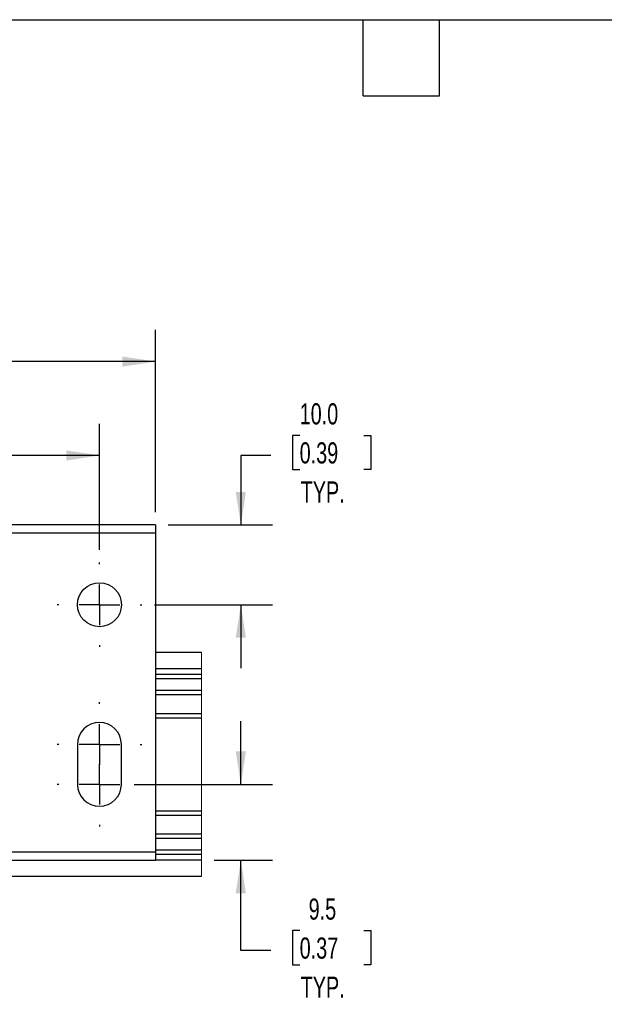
# Model space of a CAD drawing. Header units: millimetres. Extents: x 16 to 683, y 16 to 524.
# Tile 8 of 14: x 254 to 400, y 277 to 524. Entities that reach past the tile are written whole.
import ezdxf

# ---------------------------------------------------------------- set-up
doc = ezdxf.new("R2010")
doc.units = ezdxf.units.MM
doc.header["$LTSCALE"] = 2.5
doc.linetypes.add('CENTERX2', pattern=[20.32, 12.7, -2.54, 2.54, -2.54])
doc.layers.add('CENTER', color=40, linetype='CENTERX2')
doc.layers.add('DIMENSIONS', color=140, linetype='Continuous', lineweight=25)
doc.layers.add('TEXT', color=140, linetype='Continuous', lineweight=25)
doc.styles.add('SLDTEXTSTYLE0', font='TXT', dxfattribs={"width": 0.7})
doc.dimstyles.new('SLDDIMSTYLE3', dxfattribs={"dimtxt": 5.39502, "dimasz": 8.255, "dimexe": 0, "dimexo": 0.0625, "dimgap": 1.348755, "dimtad": 0, "dimtih": 1, "dimtoh": 1, "dimlfac": 0.5, "dimrnd": 1e-09, "dimzin": 4, "dimdsep": 46, "dimtxsty": 'SLDTEXTSTYLE0', "dimsah": 1, "dimcen": 0.09, "dimadec": 0, "dimazin": 1, "dimtfac": 1, "dimtmove": 0, "dimatfit": 0, "dimfxl": 0, "dimfrac": 2, "dimtolj": 1, "dimtzin": 12, "dimarcsym": 0})
doc.dimstyles.new('SLDDIMSTYLE4', dxfattribs={"dimtxt": 5.39502, "dimasz": 8.255, "dimexe": 0, "dimexo": 0.0625, "dimgap": 1.348755, "dimtad": 0, "dimtih": 1, "dimtoh": 1, "dimlfac": 0.5, "dimrnd": 1e-09, "dimzin": 12, "dimdsep": 46, "dimtxsty": 'SLDTEXTSTYLE0', "dimsah": 1, "dimcen": 0.09, "dimadec": 0, "dimazin": 3, "dimtfac": 1, "dimtmove": 0, "dimatfit": 0, "dimfxl": 0, "dimfrac": 2, "dimtolj": 1, "dimtzin": 12, "dimarcsym": 0})
doc.dimstyles.new('SLDDIMSTYLE5', dxfattribs={"dimtxt": 5.39502, "dimasz": 8.255, "dimexe": 0, "dimexo": 0.0625, "dimgap": 1.348755, "dimtad": 0, "dimtih": 1, "dimtoh": 1, "dimlfac": 0.5, "dimrnd": 1e-09, "dimzin": 4, "dimdsep": 46, "dimtxsty": 'SLDTEXTSTYLE0', "dimsah": 1, "dimcen": 0.09, "dimadec": 0, "dimazin": 1, "dimtfac": 1, "dimtofl": 0, "dimtmove": 0, "dimatfit": 3, "dimfxl": 0, "dimfrac": 2, "dimtolj": 1, "dimtzin": 12, "dimarcsym": 0})

# ---------------------------------------------------------------- blocks, each defined once
blk = doc.blocks.new('_D_5')
at = {"layer": 'DIMENSIONS'}
for p, q in [((323.8, 419.75), (321.99, 419.75)), ((321.99, 419.75), (321.99, 411.18)), ((339.83, 419.75), (341.65, 419.75)), ((341.65, 419.75), (341.65, 411.18)), ((316.56, 414.71), (309.07, 414.71)), ((309.07, 414.71), (309.07, 397.32)), ((321.99, 411.18), (323.8, 411.18)), ((341.65, 411.18), (339.83, 411.18)), ((290.86, 397.32), (317.01, 397.32)), ((287.44, 377.32), (317.01, 377.32)), ((309.07, 377.32), (309.07, 361.44))]:
    blk.add_line(p, q, dxfattribs=at)
for points in [[(309.07, 397.32), (310.34, 405.57), (307.8, 405.57)], [(309.07, 377.32), (307.8, 369.06), (310.34, 369.06)]]:
    blk.add_solid(points, dxfattribs=at)
at = {"layer": 'DIMENSIONS', "char_height": 5.292, "attachment_point": 1, "style": 'SLDTEXTSTYLE0'}
for s, insert in [('10.0', (323.8, 427.78)), ('0.39', (323.8, 418)), ('TYP.', (324.06, 408.22))]:
    blk.add_mtext(s, dxfattribs=dict(at, insert=insert))
blk = doc.blocks.new('_D_6')
at = {"layer": 'DIMENSIONS'}
for p, q in [((309.07, 332.32), (309.07, 348.19)), ((282.36, 332.32), (317.01, 332.32)), ((302.41, 313.32), (317.01, 313.32)), ((309.07, 290.66), (309.07, 313.32)), ((323.8, 295.7), (321.99, 295.7)), ((321.99, 295.7), (321.99, 287.13)), ((339.83, 295.7), (341.65, 295.7)), ((341.65, 295.7), (341.65, 287.13)), ((316.56, 290.66), (309.07, 290.66)), ((321.99, 287.13), (323.8, 287.13)), ((341.65, 287.13), (339.83, 287.13))]:
    blk.add_line(p, q, dxfattribs=at)
for points in [[(309.07, 332.32), (310.34, 340.57), (307.8, 340.57)], [(309.07, 313.32), (307.8, 305.06), (310.34, 305.06)]]:
    blk.add_solid(points, dxfattribs=at)
at = {"layer": 'DIMENSIONS', "char_height": 5.292, "attachment_point": 1, "style": 'SLDTEXTSTYLE0'}
for s, insert in [('9.5', (326.05, 303.73)), ('0.37', (323.8, 293.95)), ('TYP.', (324.06, 284.17))]:
    blk.add_mtext(s, dxfattribs=dict(at, insert=insert))
blk = doc.blocks.new('_D_7')
at = {"layer": 'DIMENSIONS'}
for p, q in [((141.69, 391.07), (141.69, 422.64)), ((273.69, 391.07), (273.69, 422.64)), ((141.69, 414.71), (193.88, 414.71)), ((201.19, 414.71), (199.38, 414.71)), ((199.38, 414.71), (199.38, 406.13)), ((217.22, 414.71), (219.03, 414.71)), ((219.03, 414.71), (219.03, 406.13)), ((273.69, 414.71), (224.53, 414.71)), ((199.38, 406.13), (201.19, 406.13)), ((219.03, 406.13), (217.22, 406.13))]:
    blk.add_line(p, q, dxfattribs=at)
for points in [[(141.69, 414.71), (149.94, 413.44), (149.94, 415.98)], [(273.69, 414.71), (265.43, 415.98), (265.43, 413.44)]]:
    blk.add_solid(points, dxfattribs=at)
at = {"layer": 'DIMENSIONS', "char_height": 5.292, "attachment_point": 1, "style": 'SLDTEXTSTYLE0'}
for s, insert in [('66.0', (201.19, 422.74)), ('2.60', (201.19, 412.95))]:
    blk.add_mtext(s, dxfattribs=dict(at, insert=insert))
blk = doc.blocks.new('_D_8')
at = {"layer": 'DIMENSIONS'}
for p, q in [((127.69, 400.49), (127.69, 446.17)), ((287.69, 400.49), (287.69, 446.17)), ((127.69, 438.23), (193.88, 438.23)), ((201.19, 438.23), (199.38, 438.23)), ((199.38, 438.23), (199.38, 429.66)), ((217.22, 438.23), (219.03, 438.23)), ((219.03, 438.23), (219.03, 429.66)), ((287.69, 438.23), (224.53, 438.23)), ((199.38, 429.66), (201.19, 429.66)), ((219.03, 429.66), (217.22, 429.66))]:
    blk.add_line(p, q, dxfattribs=at)
for points in [[(127.69, 438.23), (135.94, 436.96), (135.94, 439.5)], [(287.69, 438.23), (279.43, 439.5), (279.43, 436.96)]]:
    blk.add_solid(points, dxfattribs=at)
at = {"layer": 'DIMENSIONS', "char_height": 5.292, "attachment_point": 1, "style": 'SLDTEXTSTYLE0'}
for s, insert in [('80.0', (201.19, 446.26)), ('3.15', (201.19, 436.48))]:
    blk.add_mtext(s, dxfattribs=dict(at, insert=insert))
blk = doc.blocks.new('SW_CENTERMARKSYMBOL_0')
at = {"layer": 'CENTER', "color": 0}
for p, q in [((0, 10.16), (0, 10.58)), ((0, 0), (0, 5.08)), ((-10.16, 0), (-10.58, 0)), ((0, 0), (-5.08, 0)), ((0, 0), (0, -5.08)), ((0, 0), (5.08, 0)), ((10.16, 0), (10.58, 0)), ((0, -10.16), (0, -10.58))]:
    blk.add_line(p, q, dxfattribs=at)
blk = doc.blocks.new('SW_CENTERMARKSYMBOL_1')
at = {"layer": 'CENTER', "color": 0}
for p, q in [((0, 10.16), (0, 10.58)), ((0, 0), (0, 5.08)), ((-10.16, 0), (-10.58, 0)), ((0, 0), (-5.08, 0)), ((0, 0), (0, -5.08)), ((0, 0), (5.08, 0)), ((10.16, 0), (10.58, 0)), ((0, -10.16), (0, -10.58))]:
    blk.add_line(p, q, dxfattribs=at)
blk = doc.blocks.new('SW_CENTERMARKSYMBOL_2')
at = {"layer": 'CENTER', "color": 0}
for p, q in [((0, 10.16), (0, 10.58)), ((0, 0), (0, 5.08)), ((-10.16, 0), (-10.58, 0)), ((0, 0), (-5.08, 0)), ((0, 0), (0, -5.08)), ((0, 0), (5.08, 0)), ((10.16, 0), (10.58, 0)), ((0, -10.16), (0, -10.58))]:
    blk.add_line(p, q, dxfattribs=at)

msp = doc.modelspace()

# ---------------------------------------------------------------- linework, layer by layer
for p, q in [((287.686, 397.317), (127.686, 397.317)), ((287.686, 397.317), (287.686, 395.317)), ((127.686, 395.317), (287.686, 395.317)), ((287.686, 395.317), (287.686, 315.317)), ((299.234, 365.317), (287.686, 365.317)), ((287.686, 361.317), (299.234, 361.317)), ((299.234, 359.817), (287.686, 359.817)), ((287.686, 358.817), (299.234, 358.817)), ((299.234, 355.817), (287.686, 355.817)), ((287.686, 354.817), (299.234, 354.817)), ((299.234, 350.016), (287.686, 350.016)), ((287.686, 349.016), (299.234, 349.016)), ((268.186, 342.317), (268.186, 332.317)), ((279.186, 332.317), (279.186, 342.317)), ((299.234, 325.617), (287.686, 325.617)), ((287.686, 324.617), (299.234, 324.617)), ((299.234, 319.817), (287.686, 319.817)), ((287.686, 318.817), (299.234, 318.817)), ((299.234, 315.817), (287.686, 315.817)), ((287.686, 315.317), (127.686, 315.317)), ((127.686, 313.317), (287.686, 313.317)), ((287.686, 315.317), (287.686, 313.317)), ((287.686, 314.817), (299.234, 314.817)), ((299.234, 313.317), (287.686, 313.317)), ((127.686, 309.317), (299.234, 309.317))]:
    msp.add_line(p, q)
at = {"color": 7, "linetype": 'Continuous', "lineweight": 18}
msp.add_line((299.234, 309.317), (299.234, 365.317), dxfattribs=at)
msp.add_circle((273.686, 377.317), 5.5)
for centre, start, end in [((273.686, 342.317), 360, 180), ((273.686, 332.317), 180.00008, 359.99992)]:
    msp.add_arc(centre, 5.5, start, end)
at = {"layer": 'TEXT'}
for p, q in [((15.875, 523.875), (682.625, 523.875)), ((339.725, 504.825), (339.725, 523.875)), ((358.775, 504.825), (358.775, 523.875)), ((339.725, 504.825), (358.775, 504.825))]:
    msp.add_line(p, q, dxfattribs=at)

# ---------------------------------------------------------------- block references
at = {"layer": 'CENTER'}
for name, p in [('SW_CENTERMARKSYMBOL_0', (273.686, 377.317)), ('SW_CENTERMARKSYMBOL_1', (273.686, 342.317)), ('SW_CENTERMARKSYMBOL_2', (273.686, 332.317))]:
    msp.add_blockref(name, p, dxfattribs=at)

# ---------------------------------------------------------------- texts
at = {"layer": 'DIMENSIONS', "insert": (235.809, 291.501), "char_height": 5.29167, "attachment_point": 2, "style": 'SLDTEXTSTYLE0'}
msp.add_mtext('DETAIL A^JSCALE 2 : 2.5', dxfattribs=at)

# ---------------------------------------------------------------- dimensions: what is measured, and where the dimension line sits
at = {"layer": 'DIMENSIONS'}
dim = msp.add_linear_dim(base=(127.686, 438.234), p1=(287.686, 397.317), p2=(127.686, 397.317), angle=0, dimstyle='SLDDIMSTYLE5', dxfattribs=at)
dim.commit()
dim.dimension.update_dxf_attribs({"geometry": '_D_8', "text_midpoint": (209.205, 438.234), "dimtype": 160})
for base, p1, p2, dimstyle, picture, middle in [((309.07, 397.317), (284.266, 377.317), (287.686, 397.317), 'SLDDIMSTYLE3', '_D_5', (309.07, 414.707)), ((309.07, 313.317), (279.186, 332.317), (299.234, 313.317), 'SLDDIMSTYLE4', '_D_6', (309.07, 290.655))]:
    dim = msp.add_linear_dim(base=base, p1=p1, p2=p2, angle=90, text='<>\\PTYP.', dimstyle=dimstyle, dxfattribs=at)
    dim.commit()
    dim.dimension.update_dxf_attribs({"geometry": picture, "text_midpoint": middle, "dimtype": 160})
dim = msp.add_linear_dim(base=(141.686, 414.707), p1=(273.686, 387.897), p2=(141.686, 387.897), dimstyle='SLDDIMSTYLE5', dxfattribs=at)
dim.commit()
dim.dimension.update_dxf_attribs({"geometry": '_D_7', "text_midpoint": (209.205, 414.707), "dimtype": 160})

doc.saveas('drawing.dxf')
